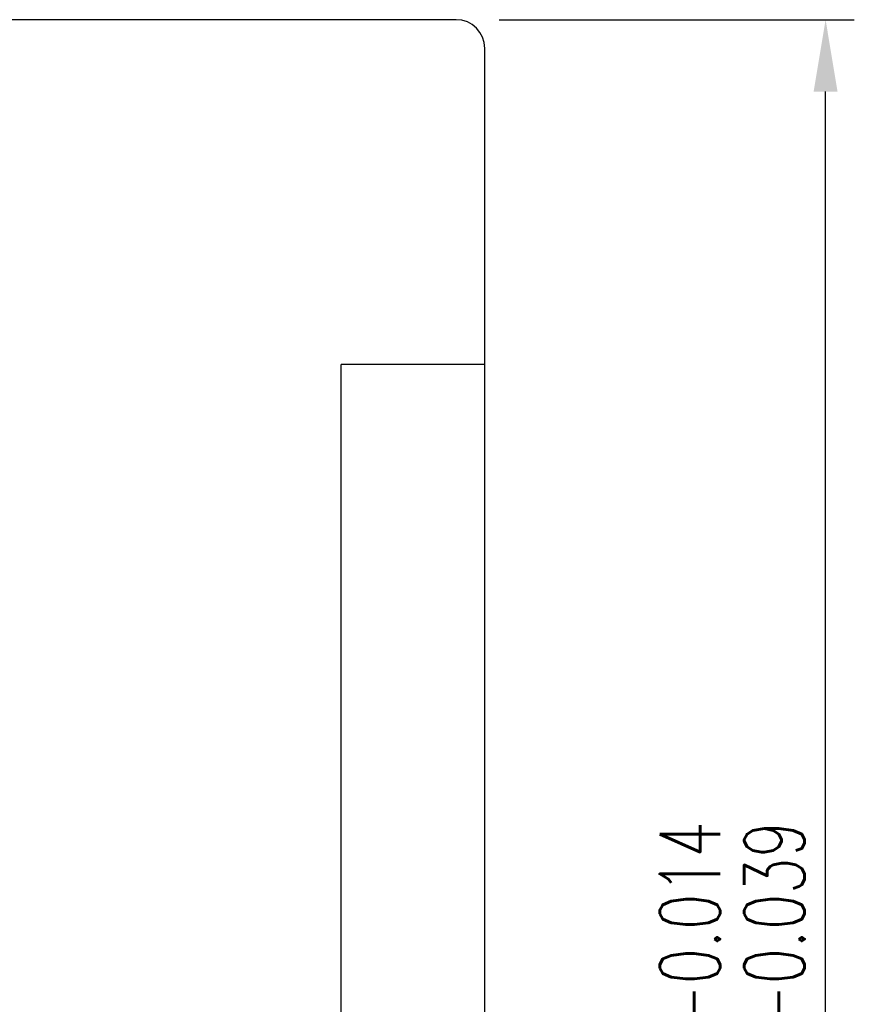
# Model space of a CAD drawing. Header units: inches. Extents: x 6 to 512, y 101 to 384.
# Tile 47 of 47: x 454 to 512, y 240 to 308. Entities that reach past the tile are written whole.
import ezdxf
from ezdxf.lldxf.tags import DXFTag

# ---------------------------------------------------------------- set-up
doc = ezdxf.new("R2010")
doc.units = ezdxf.units.IN
for name, color, linetype in [('DIM', 4, 'Continuous'), ('HID', 2, 'DASHED'), ('OUT', 3, 'Continuous')]:
    doc.layers.add(name, color=color, linetype=linetype)
doc.styles.add('DIM-7', font='SIMPLEX.shx', dxfattribs={"width": 0.7, "bigfont": 'chineset.shx'})
tags = doc.linetypes.add('DASHED', pattern=[25.72, 12.86, -12.86]).pattern_tags.tags
tags[6:7] = [DXFTag(74, 4), DXFTag(75, 0), DXFTag(340, '0'), DXFTag(46, 0.0), DXFTag(50, 0.0), DXFTag(44, 0.0), DXFTag(45, 0.0)]
tags[4:5] = [DXFTag(74, 4), DXFTag(75, 0), DXFTag(340, '0'), DXFTag(46, 0.0), DXFTag(50, 0.0), DXFTag(44, 0.0), DXFTag(45, 0.0)]
doc.dimstyles.new('CNS', dxfattribs={"dimtxt": 3.5, "dimasz": 2.5, "dimexe": 1, "dimexo": 1.5, "dimgap": 0.09, "dimtad": 0, "dimdsep": 46, "dimtxsty": 'DIM-7', "dimcen": 0.09, "dimclrd": 1, "dimclre": 1, "dimclrt": 4, "dimadec": 0, "dimazin": 0, "dimtfac": 1, "dimtix": 1, "dimtmove": 2, "dimatfit": 3, "dimfxl": 1, "dimtvp": 0.971429, "dimtolj": 1, "dimarcsym": 0})

# ---------------------------------------------------------------- blocks, each defined once
blk = doc.blocks.new('*D4')
at = {"layer": 'DEFPOINTS', "color": 0, "transparency": 16777216}
for p in [(484.454, 308.268), (510.171, 308.268), (484.454, 165.268)]:
    blk.add_point(p, dxfattribs=at)
at = {"layer": 'DIM', "color": 4, "lineweight": -2, "transparency": 16777216}
for p, q in [((487.454, 308.268), (512.171, 308.268)), ((510.171, 170.268), (510.171, 303.268)), ((487.454, 165.268), (512.171, 165.268))]:
    blk.add_line(p, q, dxfattribs=at)
at = {"layer": 'DIM', "color": 4, "transparency": 16777216}
for points in [[(509.337, 303.268), (511.004, 303.268), (510.171, 308.268)], [(509.337, 170.268), (511.004, 170.268), (510.171, 165.268)]]:
    blk.add_solid(points, dxfattribs=at)
at = {"layer": 'DIM', "color": 4, "transparency": 16777216, "insert": (503.671, 236.768), "char_height": 7, "attachment_point": 5, "rotation": 90, "style": 'DIM-7'}
blk.add_mtext('\\A1;%%c143{\\H4.200000;\\S-0.014^ -0.039;}', dxfattribs=at)

msp = doc.modelspace()

# ---------------------------------------------------------------- linework, layer by layer
at = {"layer": 'HID', "color": 0, "ltscale": 0.25}
for p in [(486.454, 284.268), (476.454, 189.268)]:
    msp.add_line(p, (476.454, 284.268), dxfattribs=at)
at = {"layer": 'OUT', "color": 0}
for p, q in [((484.454, 308.268), (334.454, 308.268)), ((486.454, 167.268), (486.454, 306.268))]:
    msp.add_line(p, q, dxfattribs=at)
msp.add_arc((484.454, 306.268), 2, 0, 90, dxfattribs=at)

# ---------------------------------------------------------------- dimensions: what is measured, and where the dimension line sits
at = {"layer": 'DIM', "color": 0}
dim = msp.add_linear_dim(base=(510.171, 308.268), p1=(484.454, 165.268), p2=(484.454, 308.268), angle=90, text='%%c<>', dimstyle='CNS', override={"dimscale": 2, "dimgap": 0.8, "dimtad": 1, "dimclrd": 4, "dimclre": 4, "dimadec": 2, "dimazin": 2, "dimtol": 1, "dimtp": -0.014, "dimtm": 0.039, "dimtfac": 0.6, "dimtdec": 3, "dimtmove": 1}, dxfattribs=at)
dim.commit()
dim.dimension.update_dxf_attribs({"geometry": '*D4', "text_midpoint": (503.671, 236.768)})

doc.saveas('drawing.dxf')
